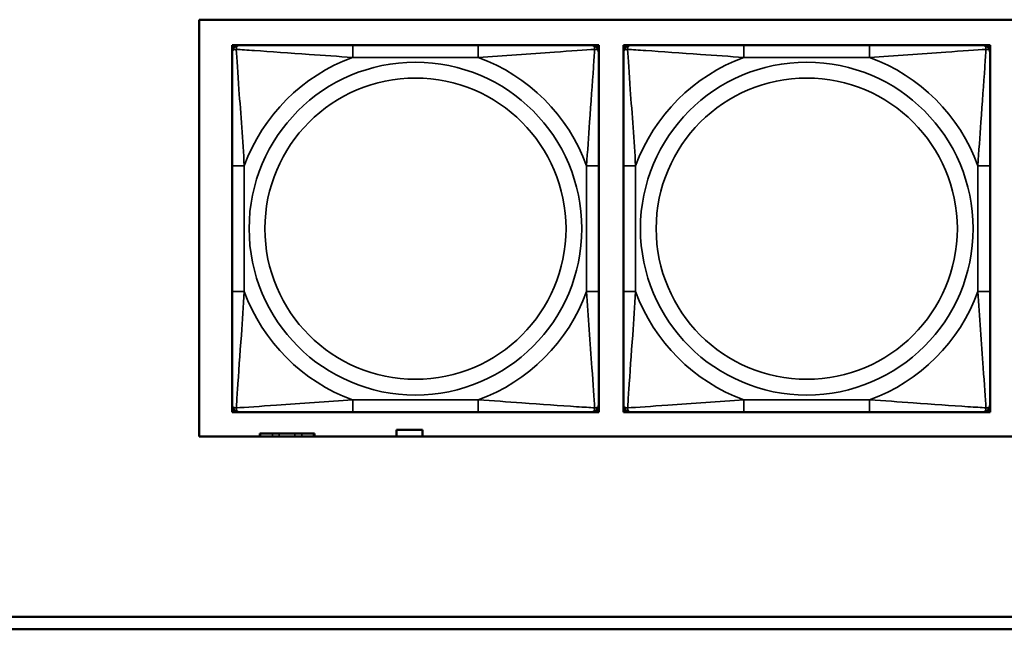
# Model space of a CAD drawing. Header units: inches. Extents: x 1.9 to 64.4, y 1.6 to 69.2.
# Tile 148 of 256: x 30.9 to 32.5, y 53.2 to 54.2. Entities that reach past the tile are written whole.
import ezdxf

# ---------------------------------------------------------------- set-up
doc = ezdxf.new("R2010")
doc.units = ezdxf.units.IN
doc.header["$MEASUREMENT"] = 0
doc.layers.add('Visible (ANSI)', color=7, linetype='Continuous', lineweight=50)
doc.layers.add('Visible Narrow (ANSI)', color=7, linetype='Continuous', lineweight=35)

msp = doc.modelspace()

# ---------------------------------------------------------------- linework, layer by layer
at = {"layer": 'Visible (ANSI)'}
for p, q in [((31.2376, 53.5167), (31.2376, 54.1872)), ((31.2376, 54.1872), (36.323, 54.1872)), ((31.2905, 54.1463), (31.2964, 54.1463)), ((31.2905, 54.1404), (31.2905, 54.1463)), ((31.2905, 54.1345), (31.2905, 54.1404)), ((31.2964, 54.1463), (31.3023, 54.1463)), ((31.687, 54.1463), (31.4847, 54.1463)), ((31.8693, 54.1463), (31.8752, 54.1463)), ((31.8752, 54.1463), (31.8811, 54.1463)), ((31.8811, 54.1463), (31.8811, 54.1404)), ((31.8811, 54.1404), (31.8811, 54.1345)), ((31.9205, 54.1463), (31.9264, 54.1463)), ((31.9205, 54.1404), (31.9205, 54.1463)), ((31.9205, 54.1345), (31.9205, 54.1404)), ((31.9264, 54.1463), (31.9323, 54.1463)), ((32.317, 54.1463), (32.1147, 54.1463)), ((32.4993, 54.1463), (32.5052, 54.1463)), ((32.5052, 54.1463), (32.5111, 54.1463)), ((32.5111, 54.1463), (32.5111, 54.1404)), ((32.5111, 54.1404), (32.5111, 54.1345)), ((31.2905, 53.9522), (31.2905, 53.7499)), ((31.8811, 53.7499), (31.8811, 53.9522)), ((31.9205, 53.9522), (31.9205, 53.7499)), ((32.5111, 53.7499), (32.5111, 53.9522)), ((31.2905, 53.5617), (31.2905, 53.5676)), ((31.8811, 53.5676), (31.8811, 53.5617)), ((31.9205, 53.5617), (31.9205, 53.5676)), ((32.5111, 53.5676), (32.5111, 53.5617)), ((31.2905, 53.5558), (31.2905, 53.5617)), ((31.2964, 53.5558), (31.2905, 53.5558)), ((31.3023, 53.5558), (31.2964, 53.5558)), ((31.4847, 53.5558), (31.687, 53.5558)), ((31.8752, 53.5558), (31.8693, 53.5558)), ((31.8811, 53.5558), (31.8752, 53.5558)), ((31.8811, 53.5617), (31.8811, 53.5558)), ((31.9205, 53.5558), (31.9205, 53.5617)), ((31.9264, 53.5558), (31.9205, 53.5558)), ((31.9323, 53.5558), (31.9264, 53.5558)), ((32.1147, 53.5558), (32.317, 53.5558)), ((32.5052, 53.5558), (32.4993, 53.5558)), ((32.5111, 53.5558), (32.5052, 53.5558)), ((32.5111, 53.5617), (32.5111, 53.5558)), ((36.323, 53.5167), (31.2376, 53.5167)), ((31.335, 53.5211), (31.3365, 53.5211)), ((31.335, 53.5167), (31.335, 53.5211)), ((31.3555, 53.5211), (31.3365, 53.5211)), ((31.3555, 53.5211), (31.3665, 53.5211)), ((31.3916, 53.5211), (31.3665, 53.5211)), ((31.3916, 53.5211), (31.4026, 53.5211)), ((31.4215, 53.5211), (31.4026, 53.5211)), ((31.4215, 53.5211), (31.423, 53.5211)), ((31.423, 53.5167), (31.423, 53.5211)), ((31.5551, 53.5167), (31.5551, 53.5271)), ((31.5551, 53.5271), (31.5971, 53.5271)), ((31.5971, 53.5271), (31.5971, 53.5167)), ((22.395, 53.2263), (32.6275, 53.2263)), ((32.6275, 53.2063), (22.395, 53.2063))]:
    msp.add_line(p, q, dxfattribs=at)
for centre, radius, start, end in [((31.2964, 54.1404), 0.00591, 90, 180), ((31.3023, 54.1345), 0.0118, 90, 180), ((31.8693, 54.1345), 0.0118, 0, 90), ((31.8752, 54.1404), 0.00591, 0, 90), ((31.9264, 54.1404), 0.00591, 90, 180), ((31.9323, 54.1345), 0.0118, 90, 180), ((32.4993, 54.1345), 0.0118, 0, 90), ((32.5052, 54.1404), 0.00591, 0, 90), ((31.3023, 53.5676), 0.0118, 180, 270), ((31.8693, 53.5676), 0.0118, 270, 0), ((31.9323, 53.5676), 0.0118, 180, 270), ((32.4993, 53.5676), 0.0118, 270, 0), ((31.2964, 53.5617), 0.00591, 180, 270), ((31.8752, 53.5617), 0.00591, 270, 0), ((31.9264, 53.5617), 0.00591, 180, 270), ((32.5052, 53.5617), 0.00591, 270, 0)]:
    msp.add_arc(centre, radius, start, end, dxfattribs=at)
for points, knots in [([(31.2905, 54.1345), (31.2905, 54.1288), (31.2905, 54.1163), (31.2905, 54.1011), (31.2905, 54.0776), (31.2905, 54.0485), (31.2905, 54.0194), (31.2905, 53.9973), (31.2905, 53.9746), (31.2905, 53.9522)], [-0.7968224, -0.7968224, -0.7968224, -0.7968224, -0.6514613, -0.6514613, -0.6514613, -0.427691, -0.427691, -0.427691, -0.2569517, -0.2569517, -0.2569517, -0.2569517]), ([(31.4847, 54.1463), (31.461, 54.1463), (31.437, 54.1463), (31.4136, 54.1463), (31.383, 54.1463), (31.3521, 54.1463), (31.3288, 54.1463), (31.3168, 54.1463), (31.3072, 54.1463), (31.3023, 54.1463)], [0.2569537, 0.2569537, 0.2569537, 0.2569537, 0.4371919, 0.4371919, 0.4371919, 0.6739428, 0.6739428, 0.6739428, 0.7963818, 0.7963818, 0.7963818, 0.7963818]), ([(31.8693, 54.1463), (31.8635, 54.1463), (31.851, 54.1463), (31.8358, 54.1463), (31.8124, 54.1463), (31.7833, 54.1463), (31.7542, 54.1463), (31.732, 54.1463), (31.7094, 54.1463), (31.687, 54.1463)], [-0.7968224, -0.7968224, -0.7968224, -0.7968224, -0.6514613, -0.6514613, -0.6514613, -0.427691, -0.427691, -0.427691, -0.2569517, -0.2569517, -0.2569517, -0.2569517]), ([(31.8811, 53.9522), (31.8811, 53.9759), (31.8811, 53.9998), (31.8811, 54.0232), (31.8811, 54.0539), (31.8811, 54.0848), (31.8811, 54.108), (31.8811, 54.12), (31.8811, 54.1297), (31.8811, 54.1345)], [0.2569537, 0.2569537, 0.2569537, 0.2569537, 0.4371919, 0.4371919, 0.4371919, 0.6739428, 0.6739428, 0.6739428, 0.7963818, 0.7963818, 0.7963818, 0.7963818]), ([(31.9205, 54.1345), (31.9205, 54.1288), (31.9205, 54.1163), (31.9205, 54.1011), (31.9205, 54.0776), (31.9205, 54.0485), (31.9205, 54.0194), (31.9205, 53.9973), (31.9205, 53.9746), (31.9205, 53.9522)], [-0.7968224, -0.7968224, -0.7968224, -0.7968224, -0.6514613, -0.6514613, -0.6514613, -0.427691, -0.427691, -0.427691, -0.2569517, -0.2569517, -0.2569517, -0.2569517]), ([(32.1147, 54.1463), (32.091, 54.1463), (32.067, 54.1463), (32.0436, 54.1463), (32.013, 54.1463), (31.9821, 54.1463), (31.9588, 54.1463), (31.9468, 54.1463), (31.9372, 54.1463), (31.9323, 54.1463)], [0.2569537, 0.2569537, 0.2569537, 0.2569537, 0.4371919, 0.4371919, 0.4371919, 0.6739428, 0.6739428, 0.6739428, 0.7963818, 0.7963818, 0.7963818, 0.7963818]), ([(32.4993, 54.1463), (32.4935, 54.1463), (32.481, 54.1463), (32.4658, 54.1463), (32.4424, 54.1463), (32.4133, 54.1463), (32.3842, 54.1463), (32.362, 54.1463), (32.3394, 54.1463), (32.317, 54.1463)], [-0.7968224, -0.7968224, -0.7968224, -0.7968224, -0.6514613, -0.6514613, -0.6514613, -0.427691, -0.427691, -0.427691, -0.2569517, -0.2569517, -0.2569517, -0.2569517]), ([(32.5111, 53.9522), (32.5111, 53.9759), (32.5111, 53.9998), (32.5111, 54.0232), (32.5111, 54.0539), (32.5111, 54.0848), (32.5111, 54.108), (32.5111, 54.12), (32.5111, 54.1297), (32.5111, 54.1345)], [0.2569537, 0.2569537, 0.2569537, 0.2569537, 0.4371919, 0.4371919, 0.4371919, 0.6739428, 0.6739428, 0.6739428, 0.7963818, 0.7963818, 0.7963818, 0.7963818]), ([(31.2905, 53.7499), (31.2905, 53.7262), (31.2905, 53.7022), (31.2905, 53.6789), (31.2905, 53.6482), (31.2905, 53.6173), (31.2905, 53.5941), (31.2905, 53.5821), (31.2905, 53.5724), (31.2905, 53.5676)], [0.2569537, 0.2569537, 0.2569537, 0.2569537, 0.4371919, 0.4371919, 0.4371919, 0.6739428, 0.6739428, 0.6739428, 0.7963818, 0.7963818, 0.7963818, 0.7963818]), ([(31.8811, 53.5676), (31.8811, 53.5733), (31.8811, 53.5858), (31.8811, 53.601), (31.8811, 53.6245), (31.8811, 53.6536), (31.8811, 53.6827), (31.8811, 53.7048), (31.8811, 53.7275), (31.8811, 53.7499)], [-0.7968224, -0.7968224, -0.7968224, -0.7968224, -0.6514613, -0.6514613, -0.6514613, -0.427691, -0.427691, -0.427691, -0.2569517, -0.2569517, -0.2569517, -0.2569517]), ([(31.9205, 53.7499), (31.9205, 53.7262), (31.9205, 53.7022), (31.9205, 53.6789), (31.9205, 53.6482), (31.9205, 53.6173), (31.9205, 53.5941), (31.9205, 53.5821), (31.9205, 53.5724), (31.9205, 53.5676)], [0.2569537, 0.2569537, 0.2569537, 0.2569537, 0.4371919, 0.4371919, 0.4371919, 0.6739428, 0.6739428, 0.6739428, 0.7963818, 0.7963818, 0.7963818, 0.7963818]), ([(32.5111, 53.5676), (32.5111, 53.5733), (32.5111, 53.5858), (32.5111, 53.601), (32.5111, 53.6245), (32.5111, 53.6536), (32.5111, 53.6827), (32.5111, 53.7048), (32.5111, 53.7275), (32.5111, 53.7499)], [-0.7968224, -0.7968224, -0.7968224, -0.7968224, -0.6514613, -0.6514613, -0.6514613, -0.427691, -0.427691, -0.427691, -0.2569517, -0.2569517, -0.2569517, -0.2569517]), ([(31.3023, 53.5558), (31.3081, 53.5558), (31.3206, 53.5558), (31.3358, 53.5558), (31.3592, 53.5558), (31.3883, 53.5558), (31.4174, 53.5558), (31.4396, 53.5558), (31.4622, 53.5558), (31.4847, 53.5558)], [-0.7968224, -0.7968224, -0.7968224, -0.7968224, -0.6514613, -0.6514613, -0.6514613, -0.427691, -0.427691, -0.427691, -0.2569517, -0.2569517, -0.2569517, -0.2569517]), ([(31.687, 53.5558), (31.7106, 53.5558), (31.7346, 53.5558), (31.758, 53.5558), (31.7886, 53.5558), (31.8195, 53.5558), (31.8428, 53.5558), (31.8548, 53.5558), (31.8644, 53.5558), (31.8693, 53.5558)], [0.2569537, 0.2569537, 0.2569537, 0.2569537, 0.4371919, 0.4371919, 0.4371919, 0.6739428, 0.6739428, 0.6739428, 0.7963818, 0.7963818, 0.7963818, 0.7963818]), ([(31.9323, 53.5558), (31.9381, 53.5558), (31.9506, 53.5558), (31.9658, 53.5558), (31.9892, 53.5558), (32.0183, 53.5558), (32.0474, 53.5558), (32.0696, 53.5558), (32.0922, 53.5558), (32.1147, 53.5558)], [-0.7968224, -0.7968224, -0.7968224, -0.7968224, -0.6514613, -0.6514613, -0.6514613, -0.427691, -0.427691, -0.427691, -0.2569517, -0.2569517, -0.2569517, -0.2569517]), ([(32.317, 53.5558), (32.3406, 53.5558), (32.3646, 53.5558), (32.388, 53.5558), (32.4186, 53.5558), (32.4495, 53.5558), (32.4728, 53.5558), (32.4848, 53.5558), (32.4944, 53.5558), (32.4993, 53.5558)], [0.2569537, 0.2569537, 0.2569537, 0.2569537, 0.4371919, 0.4371919, 0.4371919, 0.6739428, 0.6739428, 0.6739428, 0.7963818, 0.7963818, 0.7963818, 0.7963818])]:
    msp.add_open_spline(points, degree=3, knots=knots, dxfattribs=at)
at = {"layer": 'Visible Narrow (ANSI)'}
for p, q in [((31.4847, 54.1463), (31.4847, 54.1266)), ((31.687, 54.1463), (31.687, 54.1266)), ((32.1147, 54.1463), (32.1147, 54.1266)), ((32.317, 54.1463), (32.317, 54.1266)), ((31.4847, 54.1266), (31.687, 54.1266)), ((32.1147, 54.1266), (32.317, 54.1266)), ((31.2905, 53.9522), (31.3102, 53.9522)), ((31.3102, 53.7499), (31.3102, 53.9522)), ((31.8614, 53.9522), (31.8614, 53.7499)), ((31.8811, 53.9522), (31.8614, 53.9522)), ((31.9205, 53.9522), (31.9402, 53.9522)), ((31.9402, 53.7499), (31.9402, 53.9522)), ((32.4914, 53.9522), (32.4914, 53.7499)), ((32.5111, 53.9522), (32.4914, 53.9522)), ((31.2905, 53.7499), (31.3102, 53.7499)), ((31.8811, 53.7499), (31.8614, 53.7499)), ((31.9205, 53.7499), (31.9402, 53.7499)), ((32.5111, 53.7499), (32.4914, 53.7499)), ((31.687, 53.5755), (31.4847, 53.5755)), ((31.4847, 53.5558), (31.4847, 53.5755)), ((31.687, 53.5558), (31.687, 53.5755)), ((32.317, 53.5755), (32.1147, 53.5755)), ((32.1147, 53.5558), (32.1147, 53.5755)), ((32.317, 53.5558), (32.317, 53.5755)), ((31.3365, 53.5167), (31.3365, 53.5211)), ((31.3555, 53.5167), (31.3555, 53.5211)), ((31.3665, 53.5167), (31.3665, 53.5211)), ((31.3916, 53.5167), (31.3916, 53.5211)), ((31.4026, 53.5167), (31.4026, 53.5211)), ((31.4215, 53.5167), (31.4215, 53.5211))]:
    msp.add_line(p, q, dxfattribs=at)
for centre, radius in [((31.5858, 53.851), 0.2678), ((32.2158, 53.851), 0.2678), ((31.5858, 53.851), 0.2424), ((32.2158, 53.851), 0.2424)]:
    msp.add_circle(centre, radius, dxfattribs=at)
for centre, start, end in [((31.5858, 53.851), 110.1547, 159.8453), ((31.5858, 53.851), 20.1547, 69.8453), ((32.2158, 53.851), 110.1547, 159.8453), ((32.2158, 53.851), 20.1547, 69.8453), ((31.5858, 53.851), 200.1547, 249.8453), ((31.5858, 53.851), 290.1547, 339.8453), ((32.2158, 53.851), 200.1547, 249.8453), ((32.2158, 53.851), 290.1547, 339.8453)]:
    msp.add_arc(centre, 0.2936, start, end, dxfattribs=at)
for points, knots in [([(31.2905, 54.1345), (31.2905, 54.135), (31.2906, 54.1355), (31.2908, 54.1364), (31.291, 54.1368), (31.2914, 54.1374), (31.2916, 54.1376), (31.2919, 54.1379), (31.292, 54.138), (31.2924, 54.1384), (31.2928, 54.1386), (31.2937, 54.139), (31.2943, 54.1392), (31.2958, 54.1394), (31.2965, 54.1395), (31.2974, 54.1395)], [-0.0532704, -0.0532704, -0.0532704, -0.0532704, -0.04377373, -0.04377373, -0.03521335, -0.03521335, -0.02986312, -0.02986312, -0.02651922, -0.02651922, -0.01983142, -0.01983142, -0.00913095, -0.00913095, 0.00023197, 0.00023197, 0.00023197, 0.00023197]), ([(31.2974, 54.1395), (31.2974, 54.1403), (31.2974, 54.1411), (31.2976, 54.1425), (31.2978, 54.1432), (31.2983, 54.1441), (31.2985, 54.1444), (31.2988, 54.1448), (31.2989, 54.145), (31.2992, 54.1453), (31.2994, 54.1454), (31.3, 54.1458), (31.3004, 54.146), (31.3013, 54.1463), (31.3018, 54.1463), (31.3023, 54.1463)], [-0.00023197, -0.00023197, -0.00023197, -0.00023197, 0.00913095, 0.00913095, 0.01983142, 0.01983142, 0.02651922, 0.02651922, 0.02986312, 0.02986312, 0.03521335, 0.03521335, 0.04377373, 0.04377373, 0.0532704, 0.0532704, 0.0532704, 0.0532704]), ([(31.2974, 54.1395), (31.305, 54.139), (31.315, 54.1383), (31.3521, 54.1359), (31.3838, 54.1336), (31.4381, 54.1297), (31.4613, 54.128), (31.4847, 54.1266)], [-0.7478145, -0.7478145, -0.7478145, -0.7478145, -0.6493253, -0.6493253, -0.427691, -0.427691, -0.2569537, -0.2569537, -0.2569537, -0.2569537]), ([(31.3102, 53.9522), (31.3078, 53.9927), (31.3045, 54.035), (31.2999, 54.1007), (31.2983, 54.1251), (31.2974, 54.1395)], [0.2569517, 0.2569517, 0.2569517, 0.2569517, 0.5559983, 0.5559983, 0.7482818, 0.7482818, 0.7482818, 0.7482818]), ([(31.687, 54.1266), (31.7274, 54.129), (31.7698, 54.1323), (31.8354, 54.1369), (31.8599, 54.1386), (31.8742, 54.1395)], [0.2569517, 0.2569517, 0.2569517, 0.2569517, 0.5559983, 0.5559983, 0.7482818, 0.7482818, 0.7482818, 0.7482818]), ([(31.8742, 54.1395), (31.8737, 54.1318), (31.8731, 54.1218), (31.8706, 54.0848), (31.8683, 54.053), (31.8644, 53.9988), (31.8628, 53.9756), (31.8614, 53.9522)], [-0.7478145, -0.7478145, -0.7478145, -0.7478145, -0.6493253, -0.6493253, -0.427691, -0.427691, -0.2569537, -0.2569537, -0.2569537, -0.2569537]), ([(31.8693, 54.1463), (31.8698, 54.1463), (31.8703, 54.1463), (31.8712, 54.146), (31.8716, 54.1458), (31.8722, 54.1454), (31.8724, 54.1453), (31.8727, 54.145), (31.8728, 54.1448), (31.8731, 54.1444), (31.8733, 54.1441), (31.8738, 54.1432), (31.874, 54.1425), (31.8742, 54.1411), (31.8742, 54.1403), (31.8742, 54.1395)], [-0.0532704, -0.0532704, -0.0532704, -0.0532704, -0.04377373, -0.04377373, -0.03521335, -0.03521335, -0.02986312, -0.02986312, -0.02651922, -0.02651922, -0.01983142, -0.01983142, -0.00913095, -0.00913095, 0.00023197, 0.00023197, 0.00023197, 0.00023197]), ([(31.8742, 54.1395), (31.8751, 54.1395), (31.8758, 54.1394), (31.8773, 54.1392), (31.8779, 54.139), (31.8789, 54.1386), (31.8792, 54.1384), (31.8796, 54.138), (31.8797, 54.1379), (31.88, 54.1376), (31.8802, 54.1374), (31.8806, 54.1368), (31.8808, 54.1364), (31.881, 54.1355), (31.8811, 54.135), (31.8811, 54.1345)], [-0.00023197, -0.00023197, -0.00023197, -0.00023197, 0.00913095, 0.00913095, 0.01983142, 0.01983142, 0.02651922, 0.02651922, 0.02986312, 0.02986312, 0.03521335, 0.03521335, 0.04377373, 0.04377373, 0.0532704, 0.0532704, 0.0532704, 0.0532704]), ([(31.9205, 54.1345), (31.9205, 54.135), (31.9206, 54.1355), (31.9208, 54.1364), (31.921, 54.1368), (31.9214, 54.1374), (31.9216, 54.1376), (31.9219, 54.1379), (31.922, 54.138), (31.9224, 54.1384), (31.9228, 54.1386), (31.9237, 54.139), (31.9243, 54.1392), (31.9258, 54.1394), (31.9265, 54.1395), (31.9274, 54.1395)], [-0.0532704, -0.0532704, -0.0532704, -0.0532704, -0.04377373, -0.04377373, -0.03521335, -0.03521335, -0.02986312, -0.02986312, -0.02651922, -0.02651922, -0.01983142, -0.01983142, -0.00913095, -0.00913095, 0.00023197, 0.00023197, 0.00023197, 0.00023197]), ([(31.9274, 54.1395), (31.9274, 54.1403), (31.9274, 54.1411), (31.9276, 54.1425), (31.9278, 54.1432), (31.9283, 54.1441), (31.9285, 54.1444), (31.9288, 54.1448), (31.9289, 54.145), (31.9292, 54.1453), (31.9294, 54.1454), (31.93, 54.1458), (31.9304, 54.146), (31.9313, 54.1463), (31.9318, 54.1463), (31.9323, 54.1463)], [-0.00023197, -0.00023197, -0.00023197, -0.00023197, 0.00913095, 0.00913095, 0.01983142, 0.01983142, 0.02651922, 0.02651922, 0.02986312, 0.02986312, 0.03521335, 0.03521335, 0.04377373, 0.04377373, 0.0532704, 0.0532704, 0.0532704, 0.0532704]), ([(31.9274, 54.1395), (31.935, 54.139), (31.945, 54.1383), (31.9821, 54.1359), (32.0138, 54.1336), (32.0681, 54.1297), (32.0913, 54.128), (32.1147, 54.1266)], [-0.7478145, -0.7478145, -0.7478145, -0.7478145, -0.6493253, -0.6493253, -0.427691, -0.427691, -0.2569537, -0.2569537, -0.2569537, -0.2569537]), ([(31.9402, 53.9522), (31.9378, 53.9927), (31.9345, 54.035), (31.9299, 54.1007), (31.9283, 54.1251), (31.9274, 54.1395)], [0.2569517, 0.2569517, 0.2569517, 0.2569517, 0.5559983, 0.5559983, 0.7482818, 0.7482818, 0.7482818, 0.7482818]), ([(32.317, 54.1266), (32.3574, 54.129), (32.3998, 54.1323), (32.4654, 54.1369), (32.4899, 54.1386), (32.5042, 54.1395)], [0.2569517, 0.2569517, 0.2569517, 0.2569517, 0.5559983, 0.5559983, 0.7482818, 0.7482818, 0.7482818, 0.7482818]), ([(32.5042, 54.1395), (32.5037, 54.1318), (32.5031, 54.1218), (32.5006, 54.0848), (32.4983, 54.053), (32.4944, 53.9988), (32.4928, 53.9756), (32.4914, 53.9522)], [-0.7478145, -0.7478145, -0.7478145, -0.7478145, -0.6493253, -0.6493253, -0.427691, -0.427691, -0.2569537, -0.2569537, -0.2569537, -0.2569537]), ([(32.4993, 54.1463), (32.4998, 54.1463), (32.5003, 54.1463), (32.5012, 54.146), (32.5016, 54.1458), (32.5022, 54.1454), (32.5024, 54.1453), (32.5027, 54.145), (32.5028, 54.1448), (32.5031, 54.1444), (32.5033, 54.1441), (32.5038, 54.1432), (32.504, 54.1425), (32.5042, 54.1411), (32.5042, 54.1403), (32.5042, 54.1395)], [-0.0532704, -0.0532704, -0.0532704, -0.0532704, -0.04377373, -0.04377373, -0.03521335, -0.03521335, -0.02986312, -0.02986312, -0.02651922, -0.02651922, -0.01983142, -0.01983142, -0.00913095, -0.00913095, 0.00023197, 0.00023197, 0.00023197, 0.00023197]), ([(32.5042, 54.1395), (32.5051, 54.1395), (32.5058, 54.1394), (32.5073, 54.1392), (32.5079, 54.139), (32.5089, 54.1386), (32.5092, 54.1384), (32.5096, 54.138), (32.5097, 54.1379), (32.51, 54.1376), (32.5102, 54.1374), (32.5106, 54.1368), (32.5108, 54.1364), (32.511, 54.1355), (32.5111, 54.135), (32.5111, 54.1345)], [-0.00023197, -0.00023197, -0.00023197, -0.00023197, 0.00913095, 0.00913095, 0.01983142, 0.01983142, 0.02651922, 0.02651922, 0.02986312, 0.02986312, 0.03521335, 0.03521335, 0.04377373, 0.04377373, 0.0532704, 0.0532704, 0.0532704, 0.0532704]), ([(31.2974, 53.5626), (31.2979, 53.5703), (31.2985, 53.5803), (31.301, 53.6173), (31.3033, 53.649), (31.3072, 53.7033), (31.3088, 53.7265), (31.3102, 53.7499)], [-0.7478145, -0.7478145, -0.7478145, -0.7478145, -0.6493253, -0.6493253, -0.427691, -0.427691, -0.2569537, -0.2569537, -0.2569537, -0.2569537]), ([(31.8614, 53.7499), (31.8638, 53.7094), (31.8671, 53.6671), (31.8717, 53.6014), (31.8733, 53.577), (31.8742, 53.5626)], [0.2569517, 0.2569517, 0.2569517, 0.2569517, 0.5559983, 0.5559983, 0.7482818, 0.7482818, 0.7482818, 0.7482818]), ([(31.9274, 53.5626), (31.9279, 53.5703), (31.9285, 53.5803), (31.931, 53.6173), (31.9333, 53.649), (31.9372, 53.7033), (31.9388, 53.7265), (31.9402, 53.7499)], [-0.7478145, -0.7478145, -0.7478145, -0.7478145, -0.6493253, -0.6493253, -0.427691, -0.427691, -0.2569537, -0.2569537, -0.2569537, -0.2569537]), ([(32.4914, 53.7499), (32.4938, 53.7094), (32.4971, 53.6671), (32.5017, 53.6014), (32.5033, 53.577), (32.5042, 53.5626)], [0.2569517, 0.2569517, 0.2569517, 0.2569517, 0.5559983, 0.5559983, 0.7482818, 0.7482818, 0.7482818, 0.7482818]), ([(31.2974, 53.5626), (31.2965, 53.5626), (31.2958, 53.5627), (31.2943, 53.5629), (31.2937, 53.5631), (31.2928, 53.5635), (31.2924, 53.5637), (31.292, 53.5641), (31.2919, 53.5642), (31.2916, 53.5645), (31.2914, 53.5647), (31.291, 53.5653), (31.2908, 53.5657), (31.2906, 53.5665), (31.2905, 53.567), (31.2905, 53.5676)], [-0.00023197, -0.00023197, -0.00023197, -0.00023197, 0.00913095, 0.00913095, 0.01983142, 0.01983142, 0.02651922, 0.02651922, 0.02986312, 0.02986312, 0.03521335, 0.03521335, 0.04377373, 0.04377373, 0.0532704, 0.0532704, 0.0532704, 0.0532704]), ([(31.4847, 53.5755), (31.4442, 53.5731), (31.4018, 53.5698), (31.3362, 53.5652), (31.3117, 53.5635), (31.2974, 53.5626)], [0.2569517, 0.2569517, 0.2569517, 0.2569517, 0.5559983, 0.5559983, 0.7482818, 0.7482818, 0.7482818, 0.7482818]), ([(31.8742, 53.5626), (31.8666, 53.5631), (31.8566, 53.5638), (31.8195, 53.5662), (31.7878, 53.5685), (31.7336, 53.5724), (31.7103, 53.574), (31.687, 53.5755)], [-0.7478145, -0.7478145, -0.7478145, -0.7478145, -0.6493253, -0.6493253, -0.427691, -0.427691, -0.2569537, -0.2569537, -0.2569537, -0.2569537]), ([(31.8811, 53.5676), (31.8811, 53.567), (31.881, 53.5665), (31.8808, 53.5657), (31.8806, 53.5653), (31.8802, 53.5647), (31.88, 53.5645), (31.8797, 53.5642), (31.8796, 53.5641), (31.8792, 53.5637), (31.8789, 53.5635), (31.8779, 53.5631), (31.8773, 53.5629), (31.8758, 53.5627), (31.8751, 53.5626), (31.8742, 53.5626)], [-0.0532704, -0.0532704, -0.0532704, -0.0532704, -0.04377373, -0.04377373, -0.03521335, -0.03521335, -0.02986312, -0.02986312, -0.02651922, -0.02651922, -0.01983142, -0.01983142, -0.00913095, -0.00913095, 0.00023197, 0.00023197, 0.00023197, 0.00023197]), ([(31.9274, 53.5626), (31.9265, 53.5626), (31.9258, 53.5627), (31.9243, 53.5629), (31.9237, 53.5631), (31.9228, 53.5635), (31.9224, 53.5637), (31.922, 53.5641), (31.9219, 53.5642), (31.9216, 53.5645), (31.9214, 53.5647), (31.921, 53.5653), (31.9208, 53.5657), (31.9206, 53.5665), (31.9205, 53.567), (31.9205, 53.5676)], [-0.00023197, -0.00023197, -0.00023197, -0.00023197, 0.00913095, 0.00913095, 0.01983142, 0.01983142, 0.02651922, 0.02651922, 0.02986312, 0.02986312, 0.03521335, 0.03521335, 0.04377373, 0.04377373, 0.0532704, 0.0532704, 0.0532704, 0.0532704]), ([(32.1147, 53.5755), (32.0742, 53.5731), (32.0318, 53.5698), (31.9662, 53.5652), (31.9417, 53.5635), (31.9274, 53.5626)], [0.2569517, 0.2569517, 0.2569517, 0.2569517, 0.5559983, 0.5559983, 0.7482818, 0.7482818, 0.7482818, 0.7482818]), ([(32.5042, 53.5626), (32.4966, 53.5631), (32.4866, 53.5638), (32.4495, 53.5662), (32.4178, 53.5685), (32.3636, 53.5724), (32.3403, 53.574), (32.317, 53.5755)], [-0.7478145, -0.7478145, -0.7478145, -0.7478145, -0.6493253, -0.6493253, -0.427691, -0.427691, -0.2569537, -0.2569537, -0.2569537, -0.2569537]), ([(32.5111, 53.5676), (32.5111, 53.567), (32.511, 53.5665), (32.5108, 53.5657), (32.5106, 53.5653), (32.5102, 53.5647), (32.51, 53.5645), (32.5097, 53.5642), (32.5096, 53.5641), (32.5092, 53.5637), (32.5089, 53.5635), (32.5079, 53.5631), (32.5073, 53.5629), (32.5058, 53.5627), (32.5051, 53.5626), (32.5042, 53.5626)], [-0.0532704, -0.0532704, -0.0532704, -0.0532704, -0.04377373, -0.04377373, -0.03521335, -0.03521335, -0.02986312, -0.02986312, -0.02651922, -0.02651922, -0.01983142, -0.01983142, -0.00913095, -0.00913095, 0.00023197, 0.00023197, 0.00023197, 0.00023197]), ([(31.3023, 53.5558), (31.3018, 53.5558), (31.3013, 53.5558), (31.3004, 53.5561), (31.3, 53.5563), (31.2994, 53.5567), (31.2992, 53.5568), (31.2989, 53.5571), (31.2988, 53.5573), (31.2985, 53.5577), (31.2983, 53.558), (31.2978, 53.5589), (31.2976, 53.5596), (31.2974, 53.561), (31.2974, 53.5618), (31.2974, 53.5626)], [-0.0532704, -0.0532704, -0.0532704, -0.0532704, -0.04377373, -0.04377373, -0.03521335, -0.03521335, -0.02986312, -0.02986312, -0.02651922, -0.02651922, -0.01983142, -0.01983142, -0.00913095, -0.00913095, 0.00023197, 0.00023197, 0.00023197, 0.00023197]), ([(31.8742, 53.5626), (31.8742, 53.5618), (31.8742, 53.561), (31.874, 53.5596), (31.8738, 53.5589), (31.8733, 53.558), (31.8731, 53.5577), (31.8728, 53.5573), (31.8727, 53.5571), (31.8724, 53.5568), (31.8722, 53.5567), (31.8716, 53.5563), (31.8712, 53.5561), (31.8703, 53.5558), (31.8698, 53.5558), (31.8693, 53.5558)], [-0.00023197, -0.00023197, -0.00023197, -0.00023197, 0.00913095, 0.00913095, 0.01983142, 0.01983142, 0.02651922, 0.02651922, 0.02986312, 0.02986312, 0.03521335, 0.03521335, 0.04377373, 0.04377373, 0.0532704, 0.0532704, 0.0532704, 0.0532704]), ([(31.9323, 53.5558), (31.9318, 53.5558), (31.9313, 53.5558), (31.9304, 53.5561), (31.93, 53.5563), (31.9294, 53.5567), (31.9292, 53.5568), (31.9289, 53.5571), (31.9288, 53.5573), (31.9285, 53.5577), (31.9283, 53.558), (31.9278, 53.5589), (31.9276, 53.5596), (31.9274, 53.561), (31.9274, 53.5618), (31.9274, 53.5626)], [-0.0532704, -0.0532704, -0.0532704, -0.0532704, -0.04377373, -0.04377373, -0.03521335, -0.03521335, -0.02986312, -0.02986312, -0.02651922, -0.02651922, -0.01983142, -0.01983142, -0.00913095, -0.00913095, 0.00023197, 0.00023197, 0.00023197, 0.00023197]), ([(32.5042, 53.5626), (32.5042, 53.5618), (32.5042, 53.561), (32.504, 53.5596), (32.5038, 53.5589), (32.5033, 53.558), (32.5031, 53.5577), (32.5028, 53.5573), (32.5027, 53.5571), (32.5024, 53.5568), (32.5022, 53.5567), (32.5016, 53.5563), (32.5012, 53.5561), (32.5003, 53.5558), (32.4998, 53.5558), (32.4993, 53.5558)], [-0.00023197, -0.00023197, -0.00023197, -0.00023197, 0.00913095, 0.00913095, 0.01983142, 0.01983142, 0.02651922, 0.02651922, 0.02986312, 0.02986312, 0.03521335, 0.03521335, 0.04377373, 0.04377373, 0.0532704, 0.0532704, 0.0532704, 0.0532704])]:
    msp.add_open_spline(points, degree=3, knots=knots, dxfattribs=at)

doc.saveas('drawing.dxf')
